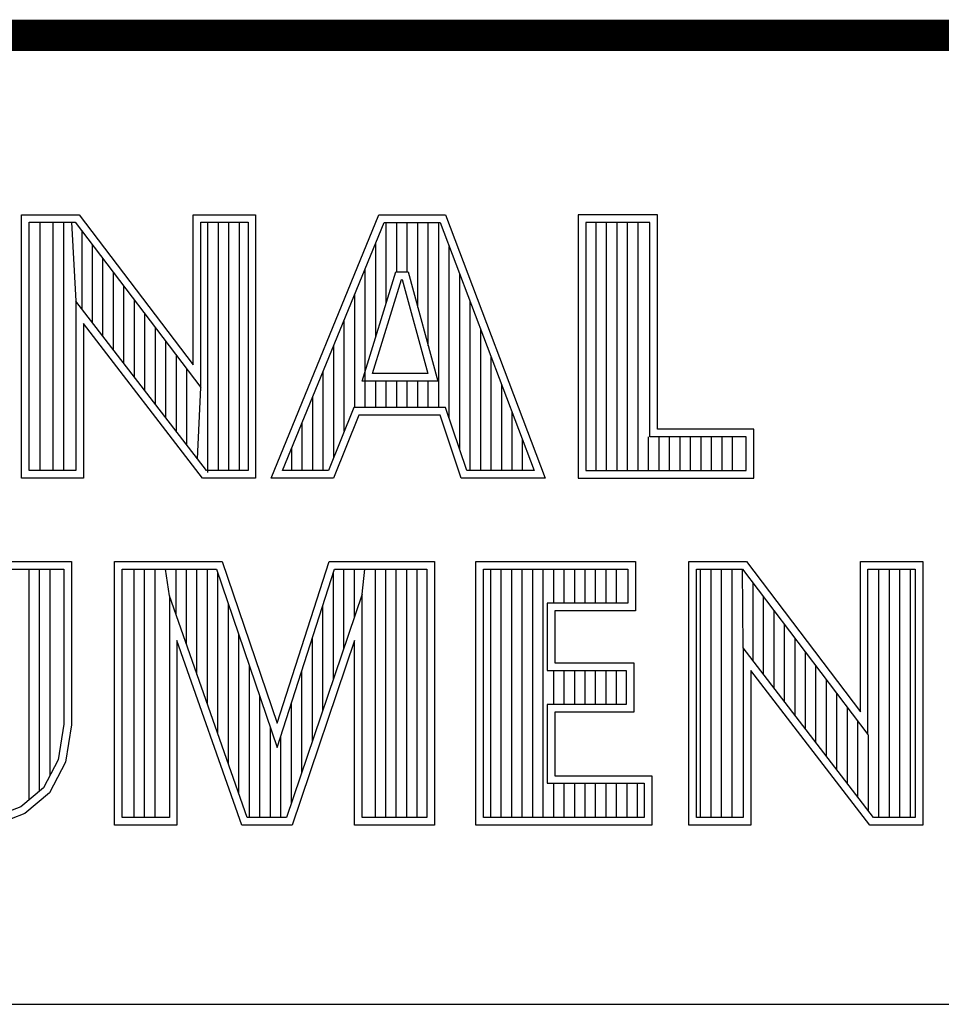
# Model space of a CAD drawing. Header units: inches. Extents: x 0 to 34, y 0 to 22.
# Tile 58 of 111: x 29.871 to 30.461, y 2.38 to 3.01. Entities that reach past the tile are written whole.
import ezdxf

# ---------------------------------------------------------------- set-up
doc = ezdxf.new("R2010")
doc.units = ezdxf.units.IN
doc.header["$LTSCALE"] = 1.87
doc.header["$MEASUREMENT"] = 0
doc.layers.get('0').update_dxf_attribs({"linetype": 'CONTINUOUS'})

msp = doc.modelspace()

# ---------------------------------------------------------------- linework, layer by layer
at = {"color": 2, "linetype": 'CONTINUOUS'}
for p, q in [((28.3793, 3.00033), (33.5093, 3.00033)), ((29.87266, 2.88524), (29.90947, 2.88524)), ((29.87266, 2.71662), (29.87266, 2.88524)), ((29.87754, 2.88035), (29.90705, 2.88035)), ((29.87754, 2.7215), (29.87754, 2.88035)), ((29.88447, 2.7215), (29.88447, 2.88035)), ((29.89289, 2.7215), (29.89289, 2.88035)), ((29.8996, 2.7215), (29.8996, 2.88035)), ((29.90461, 2.88035), (29.90745, 2.82993)), ((29.90705, 2.88035), (29.98726, 2.77463)), ((29.90947, 2.88524), (29.98238, 2.78914)), ((29.98238, 2.88524), (30.02241, 2.88524)), ((29.98238, 2.78914), (29.98238, 2.88524)), ((29.98726, 2.88035), (30.01752, 2.88035)), ((29.98726, 2.77463), (29.98726, 2.88035)), ((29.99186, 2.7202), (29.99186, 2.88035)), ((29.99857, 2.7215), (29.99857, 2.88035)), ((30.00528, 2.7215), (30.00528, 2.88035)), ((30.01199, 2.7215), (30.01199, 2.88035)), ((30.01752, 2.88035), (30.01752, 2.7215)), ((30.02241, 2.88524), (30.02241, 2.71662)), ((30.03241, 2.71669), (30.10125, 2.88513)), ((30.03968, 2.72157), (30.10453, 2.88025)), ((30.10125, 2.88513), (30.14376, 2.88513)), ((30.10453, 2.88025), (30.14039, 2.88025)), ((30.10596, 2.82873), (30.10596, 2.88025)), ((30.11267, 2.84865), (30.11267, 2.88025)), ((30.11938, 2.84865), (30.11938, 2.88025)), ((30.12609, 2.82593), (30.12609, 2.88025)), ((30.1328, 2.80125), (30.1328, 2.88025)), ((30.13952, 2.7618), (30.13952, 2.88025)), ((30.14039, 2.88025), (30.20063, 2.72157)), ((30.14376, 2.88513), (30.2077, 2.71669)), ((30.27954, 2.88513), (30.22867, 2.88513)), ((30.22867, 2.88513), (30.22867, 2.71669)), ((30.27466, 2.88025), (30.23355, 2.88025)), ((30.23355, 2.88025), (30.23355, 2.72157)), ((30.24019, 2.72157), (30.24019, 2.88025)), ((30.2469, 2.72157), (30.2469, 2.88025)), ((30.25361, 2.72157), (30.25361, 2.88025)), ((30.26032, 2.72157), (30.26032, 2.88025)), ((30.26704, 2.72157), (30.26704, 2.88025)), ((30.27466, 2.74318), (30.27466, 2.88025)), ((30.27954, 2.74806), (30.27954, 2.88513)), ((29.91132, 2.82489), (29.91132, 2.87472)), ((30.09925, 2.80702), (30.09925, 2.86732)), ((29.91803, 2.81617), (29.91803, 2.86587)), ((30.14623, 2.75482), (30.14623, 2.86487)), ((29.92474, 2.80744), (29.92474, 2.85703)), ((29.93146, 2.79872), (29.93146, 2.84818)), ((30.09051, 2.77874), (30.11211, 2.84865)), ((30.09253, 2.7618), (30.09253, 2.85089)), ((30.11211, 2.84865), (30.11991, 2.84865)), ((30.11991, 2.84865), (30.13892, 2.77874)), ((30.09712, 2.78362), (30.11571, 2.84377)), ((30.11571, 2.84377), (30.11618, 2.84377)), ((30.11618, 2.84377), (30.13254, 2.78362)), ((30.15294, 2.73488), (30.15294, 2.84719)), ((29.93817, 2.78999), (29.93817, 2.83934)), ((29.99086, 2.7215), (29.90745, 2.82993)), ((29.90745, 2.82993), (29.90745, 2.7215)), ((29.94488, 2.78127), (29.94488, 2.83049)), ((30.08582, 2.7618), (30.08582, 2.83447)), ((30.15965, 2.72157), (30.15965, 2.82951)), ((29.95159, 2.77255), (29.95159, 2.82165)), ((30.07911, 2.74674), (30.07911, 2.81805)), ((29.98845, 2.71662), (29.91233, 2.81558)), ((29.91233, 2.81558), (29.91233, 2.71662)), ((29.9583, 2.76382), (29.9583, 2.8128)), ((30.16636, 2.72157), (30.16636, 2.81183)), ((29.96501, 2.7551), (29.96501, 2.80395)), ((30.0724, 2.73005), (30.0724, 2.80163)), ((29.97172, 2.74637), (29.97172, 2.79511)), ((30.17307, 2.72157), (30.17307, 2.79415)), ((29.97844, 2.73765), (29.97844, 2.78626)), ((30.06569, 2.72157), (30.06569, 2.7852)), ((30.13892, 2.77874), (30.09051, 2.77874)), ((30.13254, 2.78362), (30.09712, 2.78362)), ((30.09925, 2.7618), (30.09925, 2.77874)), ((30.10596, 2.7618), (30.10596, 2.77874)), ((30.11267, 2.7618), (30.11267, 2.77874)), ((30.11938, 2.7618), (30.11938, 2.77874)), ((30.12609, 2.7618), (30.12609, 2.77874)), ((30.1328, 2.7618), (30.1328, 2.77874)), ((29.98515, 2.72892), (29.98726, 2.77463)), ((30.17978, 2.72157), (30.17978, 2.77647)), ((30.05898, 2.72157), (30.05898, 2.76878)), ((30.08516, 2.7618), (30.06899, 2.72157)), ((30.14388, 2.7618), (30.08516, 2.7618)), ((30.15742, 2.72157), (30.14388, 2.7618)), ((30.08846, 2.75692), (30.07229, 2.71669)), ((30.14037, 2.75692), (30.08846, 2.75692)), ((30.15391, 2.71669), (30.14037, 2.75692)), ((30.1865, 2.72157), (30.1865, 2.7588)), ((30.05226, 2.72157), (30.05226, 2.75236)), ((30.34116, 2.74806), (30.27954, 2.74806)), ((30.34116, 2.71669), (30.34116, 2.74806)), ((30.19321, 2.72157), (30.19321, 2.74112)), ((30.27375, 2.72157), (30.27375, 2.74318)), ((30.33627, 2.74318), (30.27466, 2.74318)), ((30.28046, 2.72157), (30.28046, 2.74318)), ((30.28717, 2.72157), (30.28717, 2.74318)), ((30.29388, 2.72157), (30.29388, 2.74318)), ((30.30059, 2.72157), (30.30059, 2.74318)), ((30.30731, 2.72157), (30.30731, 2.74318)), ((30.31402, 2.72157), (30.31402, 2.74318)), ((30.32073, 2.72157), (30.32073, 2.74318)), ((30.32744, 2.72157), (30.32744, 2.74318)), ((30.33627, 2.72157), (30.33627, 2.74318)), ((30.04555, 2.72157), (30.04555, 2.73593)), ((29.91233, 2.71662), (29.87266, 2.71662)), ((29.90745, 2.7215), (29.87754, 2.7215)), ((30.02241, 2.71662), (29.98845, 2.71662)), ((30.01752, 2.7215), (29.99086, 2.7215)), ((30.07229, 2.71669), (30.03241, 2.71669)), ((30.06899, 2.72157), (30.03968, 2.72157)), ((30.2077, 2.71669), (30.15391, 2.71669)), ((30.20063, 2.72157), (30.15742, 2.72157)), ((30.22867, 2.71669), (30.34116, 2.71669)), ((30.23355, 2.72157), (30.33627, 2.72157)), ((29.86103, 2.66323), (29.90452, 2.66323)), ((29.90452, 2.66323), (29.90452, 2.55883)), ((29.93211, 2.66323), (30.00096, 2.66323)), ((29.93211, 2.4947), (29.93211, 2.66323)), ((30.00096, 2.66323), (30.03611, 2.55981)), ((30.03611, 2.55981), (30.06933, 2.66323)), ((30.06933, 2.66323), (30.13674, 2.66323)), ((30.13674, 2.66323), (30.13674, 2.4947)), ((30.16332, 2.66323), (30.26532, 2.66323)), ((30.16332, 2.4947), (30.16332, 2.66323)), ((30.26532, 2.66323), (30.26532, 2.63176)), ((30.29952, 2.66331), (30.33633, 2.66331)), ((30.29952, 2.4947), (30.29952, 2.66331)), ((30.33633, 2.66331), (30.40924, 2.56722)), ((30.40924, 2.66331), (30.44927, 2.66331)), ((30.40924, 2.56722), (30.40924, 2.66331)), ((30.44927, 2.66331), (30.44927, 2.4947)), ((29.86591, 2.65835), (29.89964, 2.65835)), ((29.87748, 2.51081), (29.87748, 2.65835)), ((29.88419, 2.51643), (29.88419, 2.65835)), ((29.89091, 2.52653), (29.89091, 2.65835)), ((29.89964, 2.65835), (29.89964, 2.55921)), ((29.93699, 2.65835), (29.99746, 2.65835)), ((29.93699, 2.49958), (29.93699, 2.65835)), ((29.9446, 2.49958), (29.9446, 2.65835)), ((29.95131, 2.49958), (29.95131, 2.65835)), ((29.95802, 2.49958), (29.95802, 2.65835)), ((29.96719, 2.64142), (29.96473, 2.65835)), ((29.97145, 2.62929), (29.97145, 2.65835)), ((29.97816, 2.61015), (29.97816, 2.65835)), ((29.98487, 2.59102), (29.98487, 2.65835)), ((29.99158, 2.57188), (29.99158, 2.65835)), ((29.99746, 2.65835), (30.03624, 2.54426)), ((29.99829, 2.55275), (29.99829, 2.65592)), ((30.03624, 2.54426), (30.07289, 2.65835)), ((30.07212, 2.58785), (30.07212, 2.65595)), ((30.07289, 2.65835), (30.13186, 2.65835)), ((30.07883, 2.60768), (30.07883, 2.65835)), ((30.08554, 2.62751), (30.08554, 2.65835)), ((30.09058, 2.64239), (30.09225, 2.65835)), ((30.09897, 2.49958), (30.09897, 2.65835)), ((30.10568, 2.49958), (30.10568, 2.65835)), ((30.11239, 2.49958), (30.11239, 2.65835)), ((30.1191, 2.49958), (30.1191, 2.65835)), ((30.12581, 2.49958), (30.12581, 2.65835)), ((30.13186, 2.65835), (30.13186, 2.49958)), ((30.16821, 2.65835), (30.26044, 2.65835)), ((30.16821, 2.49958), (30.16821, 2.65835)), ((30.17279, 2.49958), (30.17279, 2.65835)), ((30.17951, 2.49958), (30.17951, 2.65835)), ((30.18622, 2.49958), (30.18622, 2.65835)), ((30.19293, 2.49958), (30.19293, 2.65835)), ((30.19964, 2.49958), (30.19964, 2.65835)), ((30.20635, 2.49958), (30.20635, 2.65835)), ((30.21306, 2.63664), (30.21306, 2.65835)), ((30.21977, 2.63664), (30.21977, 2.65835)), ((30.22649, 2.63664), (30.22649, 2.65835)), ((30.2332, 2.63664), (30.2332, 2.65835)), ((30.23991, 2.63664), (30.23991, 2.65835)), ((30.24662, 2.63664), (30.24662, 2.65835)), ((30.25333, 2.63664), (30.25333, 2.65835)), ((30.26044, 2.65835), (30.26044, 2.63664)), ((30.3044, 2.65843), (30.33391, 2.65843)), ((30.3044, 2.49958), (30.3044, 2.65843)), ((30.30703, 2.49958), (30.30703, 2.65843)), ((30.31374, 2.49958), (30.31374, 2.65843)), ((30.32045, 2.49958), (30.32045, 2.65843)), ((30.32716, 2.49958), (30.32716, 2.65843)), ((30.33431, 2.608), (30.33387, 2.65843)), ((30.33391, 2.65843), (30.41412, 2.55271)), ((30.41412, 2.65843), (30.44438, 2.65843)), ((30.41412, 2.55271), (30.41412, 2.65843)), ((30.42112, 2.49958), (30.42112, 2.65843)), ((30.42784, 2.49958), (30.42784, 2.65843)), ((30.43455, 2.49958), (30.43455, 2.65843)), ((30.44126, 2.49958), (30.44126, 2.65843)), ((30.44438, 2.65843), (30.44438, 2.49958)), ((30.34058, 2.59985), (30.34058, 2.64963)), ((30.01694, 2.49958), (29.96719, 2.64142)), ((29.96719, 2.64142), (29.96719, 2.49958)), ((30.09058, 2.64239), (30.04224, 2.49958)), ((30.09058, 2.49958), (30.09058, 2.64239)), ((30.3473, 2.59112), (30.3473, 2.64078)), ((30.005, 2.53361), (30.005, 2.63617)), ((30.06541, 2.56803), (30.06541, 2.63506)), ((30.26044, 2.63664), (30.20896, 2.63664)), ((30.20896, 2.63664), (30.20896, 2.59364)), ((30.26532, 2.63176), (30.21384, 2.63176)), ((30.21384, 2.63176), (30.21384, 2.59852)), ((30.35401, 2.5824), (30.35401, 2.63194)), ((30.36072, 2.57367), (30.36072, 2.62309)), ((30.01171, 2.51448), (30.01171, 2.61642)), ((30.01348, 2.4947), (29.97207, 2.61275)), ((29.97207, 2.61275), (29.97207, 2.4947)), ((30.0857, 2.61275), (30.04574, 2.4947)), ((30.0587, 2.5482), (30.0587, 2.61417)), ((30.0857, 2.4947), (30.0857, 2.61275)), ((30.36743, 2.56495), (30.36743, 2.61425)), ((30.41772, 2.49958), (30.33431, 2.608)), ((30.33431, 2.608), (30.33431, 2.49958)), ((30.37414, 2.55622), (30.37414, 2.6054)), ((30.01843, 2.49958), (30.01843, 2.59667)), ((30.21384, 2.59852), (30.26436, 2.59852)), ((30.26436, 2.59852), (30.26436, 2.56688)), ((30.38085, 2.5475), (30.38085, 2.59655)), ((30.05198, 2.52838), (30.05198, 2.59327)), ((30.20896, 2.59364), (30.25948, 2.59364)), ((30.21306, 2.57176), (30.21306, 2.59364)), ((30.21977, 2.57176), (30.21977, 2.59364)), ((30.22649, 2.57176), (30.22649, 2.59364)), ((30.2332, 2.57176), (30.2332, 2.59364)), ((30.23991, 2.57176), (30.23991, 2.59364)), ((30.24662, 2.57176), (30.24662, 2.59364)), ((30.25333, 2.57176), (30.25333, 2.59364)), ((30.25948, 2.59364), (30.25948, 2.57176)), ((30.41531, 2.4947), (30.33919, 2.59365)), ((30.33919, 2.59365), (30.33919, 2.4947)), ((30.38757, 2.53877), (30.38757, 2.58771)), ((30.02514, 2.49958), (30.02514, 2.57693)), ((30.39428, 2.53005), (30.39428, 2.57886)), ((30.04527, 2.50855), (30.04527, 2.57238)), ((30.25948, 2.57176), (30.20896, 2.57176)), ((30.20896, 2.57176), (30.20896, 2.52141)), ((30.26436, 2.56688), (30.21384, 2.56688)), ((30.21384, 2.56688), (30.21384, 2.52629)), ((30.40099, 2.52133), (30.40099, 2.57002)), ((29.89964, 2.55921), (29.89614, 2.53644)), ((29.90452, 2.55883), (29.90084, 2.53488)), ((30.4077, 2.5126), (30.4077, 2.56117)), ((30.03185, 2.49958), (30.03185, 2.55718)), ((30.41441, 2.50388), (30.41441, 2.55232)), ((30.03856, 2.49958), (30.03856, 2.55149)), ((29.89614, 2.53644), (29.88665, 2.51848)), ((29.90084, 2.53488), (29.89052, 2.51535)), ((30.20896, 2.52141), (30.27099, 2.52141)), ((30.21306, 2.49958), (30.21306, 2.52141)), ((30.21384, 2.52629), (30.27587, 2.52629)), ((30.21977, 2.49958), (30.21977, 2.52141)), ((30.22649, 2.49958), (30.22649, 2.52141)), ((30.2332, 2.49958), (30.2332, 2.52141)), ((30.23991, 2.49958), (30.23991, 2.52141)), ((30.24662, 2.49958), (30.24662, 2.52141)), ((30.25333, 2.49958), (30.25333, 2.52141)), ((30.26004, 2.49958), (30.26004, 2.52141)), ((30.26676, 2.49958), (30.26676, 2.52141)), ((30.27099, 2.52141), (30.27099, 2.49958)), ((30.27587, 2.52629), (30.27587, 2.4947)), ((29.88665, 2.51848), (29.87216, 2.50635)), ((29.89052, 2.51535), (29.87466, 2.50209)), ((29.87216, 2.50635), (29.85431, 2.49949)), ((29.87466, 2.50209), (29.8555, 2.49472)), ((29.96719, 2.49958), (29.93699, 2.49958)), ((30.04224, 2.49958), (30.01694, 2.49958)), ((30.13186, 2.49958), (30.09058, 2.49958)), ((30.27099, 2.49958), (30.16821, 2.49958)), ((30.33431, 2.49958), (30.3044, 2.49958)), ((30.44438, 2.49958), (30.41772, 2.49958)), ((29.97207, 2.4947), (29.93211, 2.4947)), ((30.04574, 2.4947), (30.01348, 2.4947)), ((30.13674, 2.4947), (30.0857, 2.4947)), ((30.27587, 2.4947), (30.16332, 2.4947)), ((30.33919, 2.4947), (30.29952, 2.4947)), ((30.44927, 2.4947), (30.41531, 2.4947)), ((28.72307, 2.38), (33.50002, 2.38))]:
    msp.add_line(p, q, dxfattribs=at)
at = {"color": 7, "linetype": 'CONTINUOUS', "const_width": 0.02}
msp.add_lwpolyline([(25.58002, 3), (33.50002, 3)], dxfattribs=at)

doc.saveas('drawing.dxf')
